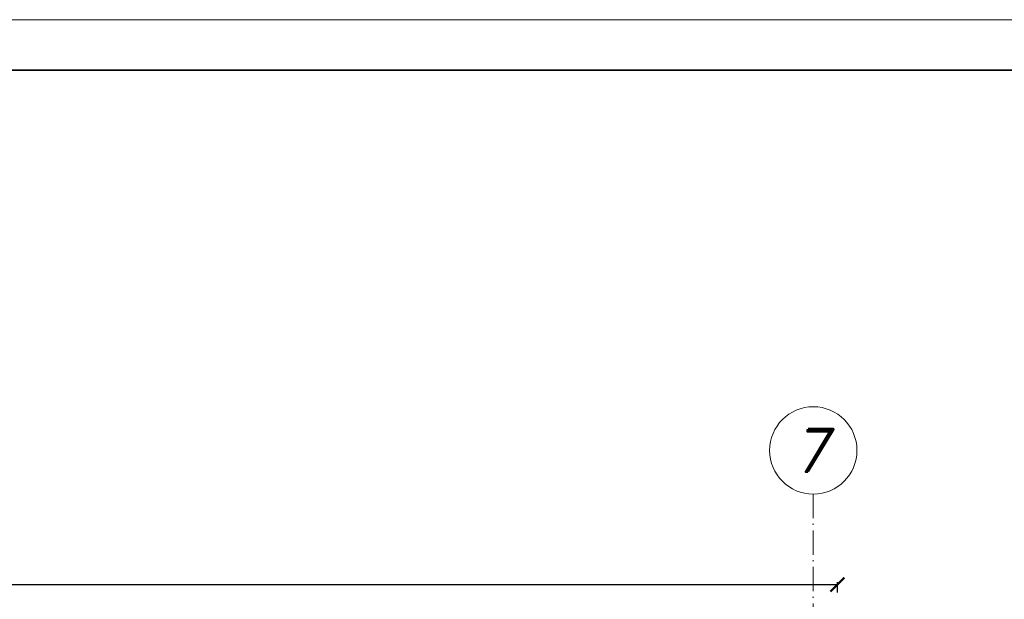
# Model space of a CAD drawing. Header units: millimetres. Extents: x 295948 to 312016, y 6878 to 18016.
# Tile 251 of 252: x 310354 to 310844, y 15554 to 15842. Entities that reach past the tile are written whole.
import ezdxf

# ---------------------------------------------------------------- set-up
doc = ezdxf.new("R2010")
doc.units = ezdxf.units.MM
doc.linetypes.add('ACAD_ISO10W100', pattern=[18, 12, -3, 0, -3])
for name, color, linetype, lineweight in [('konstrukcja', 3, 'Continuous', 35), ('konstrukcja wymiary', 1, 'Continuous', 13), ('opisy', 2, 'Continuous', 18), ('osie', 5, 'ACAD_ISO10W100', 13)]:
    doc.layers.add(name, color=color, linetype=linetype, lineweight=lineweight)
doc.styles.add('KONSTRUKCJA', font='romand.shx', dxfattribs={"oblique": 10})
doc.styles.get("Standard").update_dxf_attribs({"font": 'romand.shx', "oblique": 10})
doc.dimstyles.new('150', dxfattribs={"dimtxt": 10, "dimasz": 7, "dimexe": 1.25, "dimexo": 0.625, "dimgap": 3, "dimtad": 1, "dimdec": 0, "dimrnd": 0.5, "dimtxsty": 'KONSTRUKCJA', "dimblk": 'ARCHTICK', "dimcen": 2.5, "dimadec": 0, "dimazin": 0, "dimtfac": 1, "dimtdec": 0, "dimtix": 1, "dimtmove": 0, "dimatfit": 3, "dimfxl": 4, "dimfxlon": 1, "dimarcsym": 0})

# ---------------------------------------------------------------- blocks, each defined once
blk = doc.blocks.new('_ArchTick')
at = {"color": 0, "linetype": 'ByBlock', "lineweight": 13, "const_width": 0.15}
blk.add_lwpolyline([(-0.5, -0.5), (0.5, 0.5)], dxfattribs=at)
blk = doc.blocks.new('*D928')
at = {"layer": 'Defpoints', "color": 0, "transparency": 16777216}
for p in [(310760.63, 15561.22), (308976.63, 15291.22), (310760.63, 15291.22)]:
    blk.add_point(p, dxfattribs=at)
at = {"layer": 'konstrukcja wymiary', "color": 0, "lineweight": -2, "transparency": 16777216}
for p, q in [((308976.63, 15557.22), (308976.63, 15562.47)), ((310760.63, 15557.22), (310760.63, 15562.47)), ((308976.63, 15561.22), (310760.63, 15561.22))]:
    blk.add_line(p, q, dxfattribs=at)
at = {"layer": 'konstrukcja wymiary', "color": 0, "lineweight": -2, "transparency": 16777216, "xscale": 7, "yscale": 7, "zscale": 7, "rotation": 180}
blk.add_blockref('_ArchTick', (308976.63, 15561.22), dxfattribs=at)
at = {"layer": 'konstrukcja wymiary', "color": 0, "lineweight": -2, "transparency": 16777216, "xscale": 7, "yscale": 7, "zscale": 7}
blk.add_blockref('_ArchTick', (310760.63, 15561.22), dxfattribs=at)
at = {"layer": 'konstrukcja wymiary', "color": 0, "transparency": 16777216, "insert": (309868.63, 15569.22), "char_height": 10, "attachment_point": 5, "style": 'KONSTRUKCJA'}
blk.add_mtext('1784', dxfattribs=at)

msp = doc.modelspace()

# ---------------------------------------------------------------- linework, layer by layer
at = {"layer": 'konstrukcja'}
msp.add_lwpolyline([(311991.285, 15816.794), (311991.285, 13766.794), (306291.285, 13766.794), (306291.285, 15816.794)], close=True, dxfattribs=at)
at = {"layer": 'konstrukcja wymiary'}
msp.add_lwpolyline([(312016.285, 15841.794), (312016.285, 13741.794), (306266.285, 13741.794), (306266.285, 15841.794)], close=True, dxfattribs=at)
at = {"layer": 'opisy'}
msp.add_circle((310748.631, 15627.848), 21.7, dxfattribs=at)
at = {"layer": 'osie'}
msp.add_line((310748.631, 15606.148), (310748.631, 13976.332), dxfattribs=at)

# ---------------------------------------------------------------- texts
at = {"layer": 'opisy', "insert": (310748.631, 15627.848), "char_height": 21, "width": 6.92519, "attachment_point": 5}
msp.add_mtext('7', dxfattribs=at)

# ---------------------------------------------------------------- dimensions: what is measured, and where the dimension line sits
at = {"layer": 'konstrukcja wymiary'}
dim = msp.add_linear_dim(base=(310760.631, 15561.224), p1=(308976.631, 15291.224), p2=(310760.631, 15291.224), dimstyle='150', dxfattribs=at)
dim.commit()
dim.dimension.update_dxf_attribs({"geometry": '*D928', "text_midpoint": (309868.631, 15569.224)})

doc.saveas('drawing.dxf')
